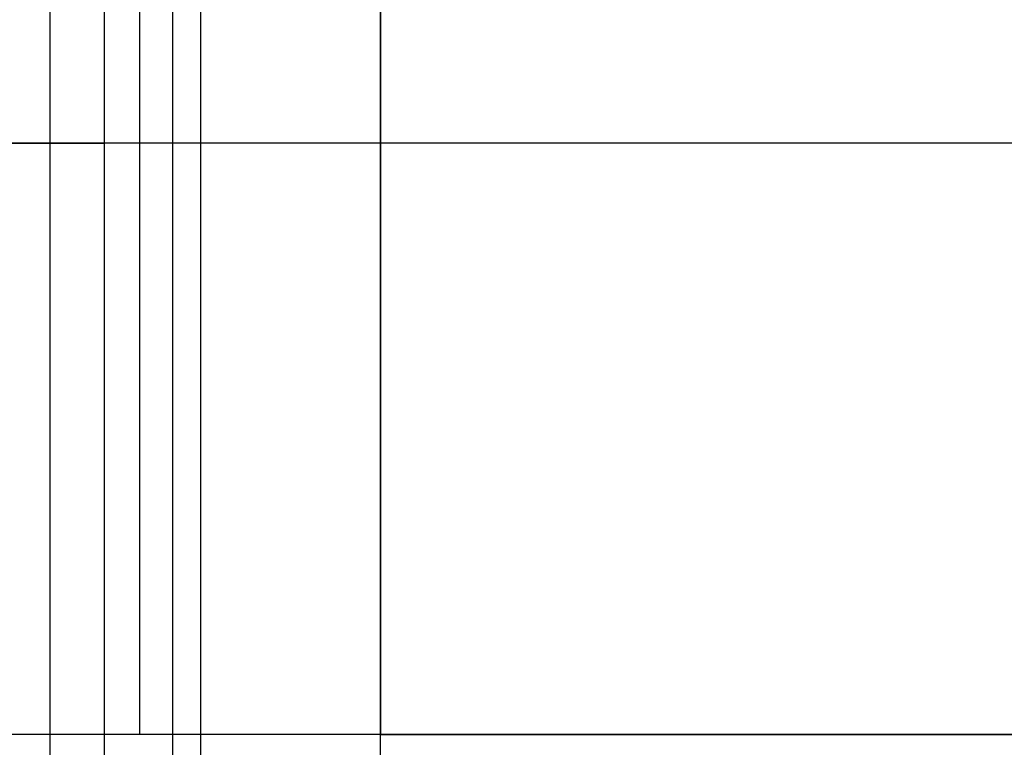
# Model space of a CAD drawing. Header units: millimetres. Extents: x -5.2 to 52, y -94.6 to -40.1.
# Tile 114 of 256: x 1.5 to 2.5, y -89.5 to -88.8. Entities that reach past the tile are written whole.
import ezdxf

# ---------------------------------------------------------------- set-up
doc = ezdxf.new("R2010")
doc.units = ezdxf.units.MM
doc.header["$MEASUREMENT"] = 0
doc.layers.add('METALLO', color=7, linetype='Continuous', true_color=0x000000)
doc.layers.add('PLASTICA', color=7, linetype='Continuous', true_color=0x000000)

msp = doc.modelspace()

# ---------------------------------------------------------------- linework, layer by layer
at = {"layer": 'METALLO'}
for points in [[(2.4476, -90.5106, -54.4834), (16.0621, -74.833, -54.4834), (29.6766, -59.1553, -54.4834), (43.2911, -43.4777, -54.4834)], [(43.2908, -91.4892, -54.4834), (29.6545, -75.8331, -54.4834), (16.0183, -60.177, -54.4834), (2.382, -44.5208, -54.4834)]]:
    msp.add_open_spline(points, degree=3, dxfattribs=at)
at = {"layer": 'PLASTICA'}
for p, q in [((1.4936, -88.1214, -18.6), (1.4936, -89.6945, -18.6)), ((1.4936, -88.1214, -22.6), (1.4936, -89.6945, -22.6)), ((1.4936, -88.1214, -33.6), (1.4936, -89.6945, -33.6)), ((1.4936, -88.1214, -37.6), (1.4936, -89.6945, -37.6)), ((1.4936, -88.1214, -48.6), (1.4936, -89.6945, -48.6)), ((1.4936, -88.1214, -52.6), (1.4936, -89.6945, -52.6)), ((1.5504, -89.6945, -18.6), (1.5504, -88.1214, -18.6)), ((1.5504, -89.6945, -22.6), (1.5504, -88.1214, -22.6)), ((1.5504, -89.6945, -33.6), (1.5504, -88.1214, -33.6)), ((1.5504, -89.6945, -37.6), (1.5504, -88.1214, -37.6)), ((1.5504, -89.6945, -48.6), (1.5504, -88.1214, -48.6)), ((1.5504, -89.6945, -52.6), (1.5504, -88.1214, -52.6)), ((1.4368, -88.908, -18.6), (1.5504, -88.908, -18.6)), ((1.4368, -88.908, -22.6), (1.5504, -88.908, -22.6)), ((1.4368, -88.908, -33.6), (1.5504, -88.908, -33.6)), ((1.4368, -88.908, -37.6), (1.5504, -88.908, -37.6)), ((1.4368, -88.908, -48.6), (1.5504, -88.908, -48.6)), ((1.4368, -88.908, -52.6), (1.5504, -88.908, -52.6))]:
    msp.add_line(p, q, dxfattribs=at)
for points in [[(1.5868, -89.5214, -22.5), (1.5868, -67.5214, -22.5), (1.5868, -45.5214, -22.5)], [(1.5868, -89.5214, -7.5), (1.5868, -67.5214, -7.5), (1.5868, -45.5214, -7.5)], [(1.5868, -89.5214, -37.5), (1.5868, -67.5214, -37.5), (1.5868, -45.5214, -37.5)], [(1.8368, -89.5214, -22.5), (1.8368, -67.5214, -22.5), (1.8368, -45.5214, -22.5)], [(1.8368, -89.5214, -30), (1.8368, -67.5214, -30), (1.8368, -45.5214, -30)], [(1.8368, -89.5214, -7.5), (1.8368, -67.5214, -7.5), (1.8368, -45.5214, -7.5)], [(1.8368, -89.5214, -15), (1.8368, -67.5214, -15), (1.8368, -45.5214, -15)], [(1.8368, -89.5214, -37.5), (1.8368, -67.5214, -37.5), (1.8368, -45.5214, -37.5)], [(1.8368, -89.5214, -45), (1.8368, -67.5214, -45), (1.8368, -45.5214, -45)], [(1.8368, -88.0214, -33), (1.8368, -88.7714, -33), (1.8368, -89.5214, -33)], [(1.8368, -88.0214, -18), (1.8368, -88.7714, -18), (1.8368, -89.5214, -18)], [(1.8368, -88.0214, -48), (1.8368, -88.7714, -48), (1.8368, -89.5214, -48)], [(1.6211, -89.6945, -18.6293), (1.6211, -88.908, -18.6293), (1.6211, -88.1214, -18.6293)], [(1.6211, -89.6945, -22.5707), (1.6211, -88.908, -22.5707), (1.6211, -88.1214, -22.5707)], [(1.6211, -89.6945, -33.6293), (1.6211, -88.908, -33.6293), (1.6211, -88.1214, -33.6293)], [(1.6211, -89.6945, -37.5707), (1.6211, -88.908, -37.5707), (1.6211, -88.1214, -37.5707)], [(1.6211, -89.6945, -48.6293), (1.6211, -88.908, -48.6293), (1.6211, -88.1214, -48.6293)], [(1.6211, -89.6945, -52.5707), (1.6211, -88.908, -52.5707), (1.6211, -88.1214, -52.5707)], [(1.6504, -89.6945, -18.7), (1.6504, -88.908, -18.7), (1.6504, -88.1214, -18.7)], [(1.6504, -89.6945, -22.5), (1.6504, -88.908, -22.5), (1.6504, -88.1214, -22.5)], [(1.6504, -89.6945, -20.6), (1.6504, -88.908, -20.6), (1.6504, -88.1214, -20.6)], [(1.6504, -89.6945, -33.7), (1.6504, -88.908, -33.7), (1.6504, -88.1214, -33.7)], [(1.6504, -89.6945, -37.5), (1.6504, -88.908, -37.5), (1.6504, -88.1214, -37.5)], [(1.6504, -89.6945, -35.6), (1.6504, -88.908, -35.6), (1.6504, -88.1214, -35.6)], [(1.6504, -89.6945, -48.7), (1.6504, -88.908, -48.7), (1.6504, -88.1214, -48.7)], [(1.6504, -89.6945, -52.5), (1.6504, -88.908, -52.5), (1.6504, -88.1214, -52.5)], [(1.6504, -89.6945, -50.6), (1.6504, -88.908, -50.6), (1.6504, -88.1214, -50.6)], [(45.8368, -88.908, -33.5), (23.6368, -88.908, -33.5), (1.4368, -88.908, -33.5)], [(45.8368, -88.908, -18.5), (23.6368, -88.908, -18.5), (1.4368, -88.908, -18.5)], [(45.8368, -88.908, -48.5), (23.6368, -88.908, -48.5), (1.4368, -88.908, -48.5)], [(1.6504, -88.908, -18.7), (1.6504, -88.908, -20.6), (1.6504, -88.908, -22.5)], [(1.6504, -88.908, -33.7), (1.6504, -88.908, -35.6), (1.6504, -88.908, -37.5)], [(1.6504, -88.908, -48.7), (1.6504, -88.908, -50.6), (1.6504, -88.908, -52.5)], [(45.8368, -88.908, -33), (23.8368, -88.908, -33), (1.8368, -88.908, -33)], [(45.8368, -88.908, -18), (23.8368, -88.908, -18), (1.8368, -88.908, -18)], [(45.8368, -88.908, -48), (23.8368, -88.908, -48), (1.8368, -88.908, -48)], [(1.8368, -89.5214, -22.5), (1.5868, -89.5214, -22.5), (1.3368, -89.5214, -22.5)], [(1.8368, -89.5214, -7.5), (1.5868, -89.5214, -7.5), (1.3368, -89.5214, -7.5)], [(1.8368, -89.5214, -37.5), (1.5868, -89.5214, -37.5), (1.3368, -89.5214, -37.5)], [(1.8368, -89.5214, -33), (23.8368, -89.5214, -33), (45.8368, -89.5214, -33)], [(1.8368, -89.5214, -22.5), (1.8368, -89.5214, -27.75), (1.8368, -89.5214, -33)], [(45.8368, -89.5214, -22.5), (23.8368, -89.5214, -22.5), (1.8368, -89.5214, -22.5)], [(1.8368, -90.0214, -22.5), (1.8368, -89.7714, -22.5), (1.8368, -89.5214, -22.5)], [(45.8368, -89.5214, -30), (23.8368, -89.5214, -30), (1.8368, -89.5214, -30)], [(1.8368, -89.5214, -18), (23.8368, -89.5214, -18), (45.8368, -89.5214, -18)], [(1.8368, -89.5214, -7.5), (1.8368, -89.5214, -12.75), (1.8368, -89.5214, -18)], [(45.8368, -89.5214, -7.5), (23.8368, -89.5214, -7.5), (1.8368, -89.5214, -7.5)], [(1.8368, -90.0214, -7.5), (1.8368, -89.7714, -7.5), (1.8368, -89.5214, -7.5)], [(45.8368, -89.5214, -15), (23.8368, -89.5214, -15), (1.8368, -89.5214, -15)], [(1.8368, -89.5214, -48), (23.8368, -89.5214, -48), (45.8368, -89.5214, -48)], [(1.8368, -89.5214, -37.5), (1.8368, -89.5214, -42.75), (1.8368, -89.5214, -48)], [(45.8368, -89.5214, -37.5), (23.8368, -89.5214, -37.5), (1.8368, -89.5214, -37.5)], [(1.8368, -90.0214, -37.5), (1.8368, -89.7714, -37.5), (1.8368, -89.5214, -37.5)], [(45.8368, -89.5214, -45), (23.8368, -89.5214, -45), (1.8368, -89.5214, -45)]]:
    msp.add_open_spline(points, degree=2, dxfattribs=at)
for points in [[(1.6504, -88.908, -18.7), (1.6504, -88.908, -18.6), (1.5504, -88.908, -18.6)], [(1.6504, -88.908, -22.5), (1.6504, -88.908, -22.6), (1.5504, -88.908, -22.6)], [(1.6504, -88.908, -33.7), (1.6504, -88.908, -33.6), (1.5504, -88.908, -33.6)], [(1.6504, -88.908, -37.5), (1.6504, -88.908, -37.6), (1.5504, -88.908, -37.6)], [(1.6504, -88.908, -48.7), (1.6504, -88.908, -48.6), (1.5504, -88.908, -48.6)], [(1.6504, -88.908, -52.5), (1.6504, -88.908, -52.6), (1.5504, -88.908, -52.6)]]:
    msp.add_rational_spline(points, [1, 0.707106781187, 1], degree=2, dxfattribs=at)

doc.saveas('drawing.dxf')
